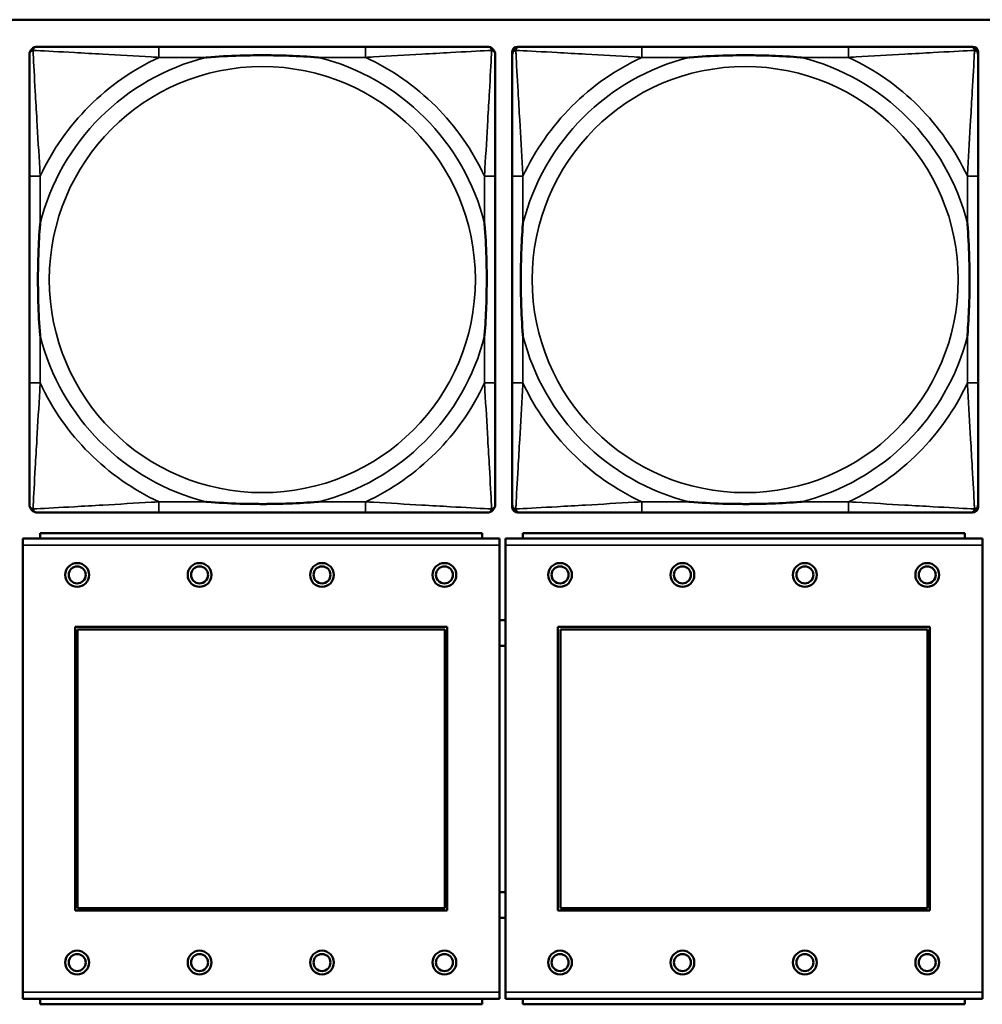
# Model space of a CAD drawing. Header units: inches. Extents: x 23.7 to 69.9, y 6 to 64.2.
# Tile 26 of 158: x 50.9 to 52.3, y 10.9 to 12.3. Entities that reach past the tile are written whole.
import ezdxf

# ---------------------------------------------------------------- set-up
doc = ezdxf.new("R2010")
doc.units = ezdxf.units.IN
doc.header["$MEASUREMENT"] = 0
doc.layers.add('Visible (ANSI)', color=7, linetype='Continuous', lineweight=50)
doc.layers.add('Visible Narrow (ANSI)', color=7, linetype='Continuous', lineweight=35)

msp = doc.modelspace()

# ---------------------------------------------------------------- linework, layer by layer
at = {"layer": 'Visible (ANSI)'}
for p, q in [((47.3347, 12.3368), (58.7487, 12.3368)), ((51.4191, 12.2971), (51.1152, 12.2971)), ((51.6425, 12.2971), (51.6465, 12.2971)), ((52.1291, 12.2971), (51.8252, 12.2971)), ((52.3079, 12.2971), (52.3118, 12.2971)), ((51.6346, 11.6199), (51.6346, 12.2892)), ((52.3197, 12.2892), (52.3197, 12.2853)), ((50.9247, 12.1065), (50.9247, 11.8026)), ((51.6097, 11.8026), (51.6097, 12.1065)), ((51.6347, 12.1065), (51.6347, 11.8026)), ((52.3197, 11.8026), (52.3197, 12.1065)), ((52.3197, 11.6239), (52.3197, 11.6199)), ((51.1152, 11.6121), (51.4191, 11.6121)), ((52.3118, 11.6121), (51.6425, 11.6121)), ((51.8252, 11.6121), (52.1291, 11.6121)), ((51.6159, 11.5739), (50.9149, 11.5739)), ((50.9149, 11.5639), (50.9149, 11.5739)), ((51.5904, 11.5819), (50.9404, 11.5819)), ((50.9404, 11.5739), (50.9404, 11.5819)), ((51.5904, 11.5819), (51.5904, 11.5739)), ((51.6159, 11.5739), (51.6159, 11.5639)), ((52.3259, 11.5739), (51.6249, 11.5739)), ((51.6249, 11.5639), (51.6249, 11.5739)), ((52.3004, 11.5819), (51.6504, 11.5819)), ((51.6504, 11.5739), (51.6504, 11.5819)), ((52.3004, 11.5819), (52.3004, 11.5739)), ((52.3259, 11.5739), (52.3259, 11.5639)), ((50.9149, 11.5639), (50.9149, 10.9069)), ((51.6159, 10.9069), (51.6159, 11.5639)), ((51.6249, 11.5639), (51.6249, 10.9069)), ((52.3259, 10.9069), (52.3259, 11.5639)), ((50.9919, 11.0269), (50.9919, 11.4439)), ((50.9919, 11.4439), (51.5389, 11.4439)), ((50.9955, 11.4403), (51.5353, 11.4403)), ((50.9955, 11.0305), (50.9955, 11.4403)), ((51.5353, 11.4403), (51.5353, 11.0305)), ((51.5389, 11.4439), (51.5389, 11.0269)), ((51.7019, 11.0269), (51.7019, 11.4439)), ((51.7019, 11.4439), (52.2489, 11.4439)), ((51.7055, 11.4403), (52.2453, 11.4403)), ((51.7055, 11.0305), (51.7055, 11.4403)), ((52.2453, 11.4403), (52.2453, 11.0305)), ((52.2489, 11.4439), (52.2489, 11.0269)), ((51.5389, 11.0269), (50.9919, 11.0269)), ((51.5353, 11.0305), (50.9955, 11.0305)), ((52.2489, 11.0269), (51.7019, 11.0269)), ((52.2453, 11.0305), (51.7055, 11.0305)), ((50.9149, 10.8969), (50.9149, 10.9069)), ((51.6159, 10.9069), (51.6159, 10.8969)), ((51.6249, 10.8969), (51.6249, 10.9069)), ((52.3259, 10.9069), (52.3259, 10.8969)), ((50.9149, 10.8969), (51.6159, 10.8969)), ((50.9404, 10.8969), (50.9404, 10.8889)), ((51.5904, 10.8889), (50.9404, 10.8889)), ((51.5904, 10.8889), (51.5904, 10.8969)), ((51.6249, 10.8969), (52.3259, 10.8969)), ((51.6504, 10.8969), (51.6504, 10.8889)), ((52.3004, 10.8889), (51.6504, 10.8889)), ((52.3004, 10.8889), (52.3004, 10.8969))]:
    msp.add_line(p, q, dxfattribs=at)
for centre, radius in [((50.9949, 11.5203), 0.0175), ((50.9949, 11.5203), 0.0125), ((51.1749, 11.5203), 0.0175), ((51.1749, 11.5203), 0.0125), ((51.3549, 11.5203), 0.0175), ((51.3549, 11.5203), 0.0125), ((51.5349, 11.5203), 0.0175), ((51.5349, 11.5203), 0.0125), ((51.7049, 11.5203), 0.0175), ((51.7049, 11.5203), 0.0125), ((51.8849, 11.5203), 0.0175), ((51.8849, 11.5203), 0.0125), ((52.0649, 11.5203), 0.0175), ((52.0649, 11.5203), 0.0125), ((52.2449, 11.5203), 0.0175), ((52.2449, 11.5203), 0.0125), ((50.9949, 10.9503), 0.0175), ((50.9949, 10.9503), 0.0125), ((51.1749, 10.9503), 0.0175), ((51.1749, 10.9503), 0.0125), ((51.3549, 10.9503), 0.0175), ((51.3549, 10.9503), 0.0125), ((51.5349, 10.9503), 0.0175), ((51.5349, 10.9503), 0.0125), ((51.7049, 10.9503), 0.0175), ((51.7049, 10.9503), 0.0125), ((51.8849, 10.9503), 0.0175), ((51.8849, 10.9503), 0.0125), ((52.0649, 10.9503), 0.0175), ((52.0649, 10.9503), 0.0125), ((52.2449, 10.9503), 0.0175), ((52.2449, 10.9503), 0.0125)]:
    msp.add_circle(centre, radius, dxfattribs=at)
for centre, radius, start, end in [((50.9365, 12.2853), 0.0118, 90, 180), ((51.5979, 12.2853), 0.0118, 0, 90), ((51.6425, 12.2892), 0.00787, 90, 180), ((51.6465, 12.2853), 0.0118, 90, 180), ((52.3079, 12.2853), 0.0118, 0, 90), ((52.3118, 12.2892), 0.00787, 0, 90), ((50.9365, 11.6239), 0.0118, 180, 270), ((51.5979, 11.6239), 0.0118, 270, 360), ((51.6425, 11.6199), 0.00787, 180, 270), ((51.6465, 11.6239), 0.0118, 180, 270), ((52.3079, 11.6239), 0.0118, 270, 360), ((52.3118, 11.6199), 0.00787, 270, 0), ((51.6207, 11.4349), 0.019, 77.2601, 104.6645), ((51.6207, 11.4349), 0.019, 255.3355, 282.7399), ((51.6207, 11.0349), 0.019, 77.2601, 104.6645), ((51.6207, 11.0349), 0.019, 255.3355, 282.7399)]:
    msp.add_arc(centre, radius, start, end, dxfattribs=at)
for points, knots in [([(51.1152, 12.2971), (51.1116, 12.2971), (51.108, 12.2971), (51.1044, 12.2971), (51.0712, 12.2971), (51.0375, 12.2971), (51.0067, 12.2971), (50.9797, 12.2971), (50.9542, 12.2971), (50.9407, 12.2971), (50.9391, 12.2971), (50.9377, 12.2971), (50.9365, 12.2971)], [0, 0, 0, 0, 0.0272471, 0.0272471, 0.0272471, 0.2790553, 0.2790553, 0.2790553, 0.4988354, 0.4988354, 0.4988354, 0.5252205, 0.5252205, 0.5252205, 0.5252205]), ([(51.5979, 12.2971), (51.583, 12.2971), (51.5414, 12.2971), (51.5007, 12.2971), (51.4742, 12.2971), (51.4464, 12.2971), (51.4191, 12.2971)], [-0.5252205, -0.5252205, -0.5252205, -0.5252205, -0.20743, -0.20743, -0.20743, 0, 0, 0, 0]), ([(51.8252, 12.2971), (51.8216, 12.2971), (51.818, 12.2971), (51.8144, 12.2971), (51.7812, 12.2971), (51.7475, 12.2971), (51.7167, 12.2971), (51.6897, 12.2971), (51.6642, 12.2971), (51.6507, 12.2971), (51.6491, 12.2971), (51.6477, 12.2971), (51.6465, 12.2971)], [0, 0, 0, 0, 0.0272471, 0.0272471, 0.0272471, 0.2790553, 0.2790553, 0.2790553, 0.4988354, 0.4988354, 0.4988354, 0.5252205, 0.5252205, 0.5252205, 0.5252205]), ([(52.3079, 12.2971), (52.293, 12.2971), (52.2514, 12.2971), (52.2107, 12.2971), (52.1842, 12.2971), (52.1564, 12.2971), (52.1291, 12.2971)], [-0.5252205, -0.5252205, -0.5252205, -0.5252205, -0.20743, -0.20743, -0.20743, 0, 0, 0, 0]), ([(50.9247, 12.2853), (50.9247, 12.2704), (50.9247, 12.2288), (50.9247, 12.1882), (50.9247, 12.1616), (50.9247, 12.1338), (50.9247, 12.1065)], [-0.5252205, -0.5252205, -0.5252205, -0.5252205, -0.20743, -0.20743, -0.20743, 0, 0, 0, 0]), ([(51.1844, 12.2813), (51.1849, 12.2814), (51.1853, 12.2814), (51.2018, 12.2827), (51.2179, 12.2835), (51.2408, 12.2842), (51.2475, 12.2844), (51.2567, 12.2845), (51.2592, 12.2845), (51.2632, 12.2845), (51.2648, 12.2845), (51.268, 12.2845), (51.2695, 12.2845), (51.2731, 12.2845), (51.2751, 12.2845), (51.2813, 12.2844), (51.2854, 12.2844), (51.2952, 12.2842), (51.3008, 12.284), (51.3205, 12.2833), (51.3346, 12.2825), (51.349, 12.2814), (51.3495, 12.2814), (51.3499, 12.2813)], [-0.416114, -0.416114, -0.416114, -0.416114, -0.4127691, -0.4127691, -0.2896446, -0.2896446, -0.2388934, -0.2388934, -0.2201881, -0.2201881, -0.2080204, -0.2080204, -0.196499, -0.196499, -0.1809939, -0.1809939, -0.149741, -0.149741, -0.1073162, -0.1073162, 0, 0, 0.0033356, 0.0033356, 0.0033356, 0.0033356]), ([(51.6097, 12.1065), (51.6097, 12.1101), (51.6097, 12.1137), (51.6097, 12.1173), (51.6097, 12.1505), (51.6097, 12.1842), (51.6097, 12.2151), (51.6097, 12.242), (51.6097, 12.2676), (51.6097, 12.281), (51.6097, 12.2826), (51.6097, 12.284), (51.6097, 12.2853)], [0, 0, 0, 0, 0.0272471, 0.0272471, 0.0272471, 0.2790553, 0.2790553, 0.2790553, 0.4988354, 0.4988354, 0.4988354, 0.5252205, 0.5252205, 0.5252205, 0.5252205]), ([(51.6347, 12.2853), (51.6347, 12.2704), (51.6347, 12.2288), (51.6347, 12.1882), (51.6347, 12.1616), (51.6347, 12.1338), (51.6347, 12.1065)], [-0.5252205, -0.5252205, -0.5252205, -0.5252205, -0.20743, -0.20743, -0.20743, 0, 0, 0, 0]), ([(51.8944, 12.2813), (51.8949, 12.2814), (51.8953, 12.2814), (51.9118, 12.2827), (51.9279, 12.2835), (51.9508, 12.2842), (51.9575, 12.2844), (51.9667, 12.2845), (51.9692, 12.2845), (51.9732, 12.2845), (51.9748, 12.2845), (51.978, 12.2845), (51.9795, 12.2845), (51.9831, 12.2845), (51.9851, 12.2845), (51.9913, 12.2844), (51.9954, 12.2844), (52.0052, 12.2842), (52.0108, 12.284), (52.0305, 12.2833), (52.0446, 12.2825), (52.059, 12.2814), (52.0595, 12.2814), (52.0599, 12.2813)], [-0.416114, -0.416114, -0.416114, -0.416114, -0.4127691, -0.4127691, -0.2896446, -0.2896446, -0.2388934, -0.2388934, -0.2201881, -0.2201881, -0.2080204, -0.2080204, -0.196499, -0.196499, -0.1809939, -0.1809939, -0.149741, -0.149741, -0.1073162, -0.1073162, 0, 0, 0.0033356, 0.0033356, 0.0033356, 0.0033356]), ([(52.3197, 12.1065), (52.3197, 12.1101), (52.3197, 12.1137), (52.3197, 12.1173), (52.3197, 12.1505), (52.3197, 12.1842), (52.3197, 12.2151), (52.3197, 12.242), (52.3197, 12.2676), (52.3197, 12.281), (52.3197, 12.2826), (52.3197, 12.284), (52.3197, 12.2853)], [0, 0, 0, 0, 0.0272471, 0.0272471, 0.0272471, 0.2790553, 0.2790553, 0.2790553, 0.4988354, 0.4988354, 0.4988354, 0.5252205, 0.5252205, 0.5252205, 0.5252205]), ([(50.9404, 11.8718), (50.9404, 11.8723), (50.9403, 11.8727), (50.9391, 11.8892), (50.9382, 11.9053), (50.9375, 11.9282), (50.9374, 11.9349), (50.9373, 11.9441), (50.9372, 11.9466), (50.9372, 11.9507), (50.9372, 11.9523), (50.9372, 11.9554), (50.9372, 11.9569), (50.9372, 11.9605), (50.9372, 11.9625), (50.9373, 11.9687), (50.9374, 11.9728), (50.9376, 11.9826), (50.9377, 11.9882), (50.9385, 12.0079), (50.9392, 12.022), (50.9403, 12.0365), (50.9404, 12.0369), (50.9404, 12.0373)], [-0.416114, -0.416114, -0.416114, -0.416114, -0.4127691, -0.4127691, -0.2896446, -0.2896446, -0.2388934, -0.2388934, -0.2201881, -0.2201881, -0.2080204, -0.2080204, -0.196499, -0.196499, -0.1809939, -0.1809939, -0.149741, -0.149741, -0.1073162, -0.1073162, 0, 0, 0.0033356, 0.0033356, 0.0033356, 0.0033356]), ([(51.5939, 12.0373), (51.594, 12.0369), (51.594, 12.0365), (51.5952, 12.0199), (51.5961, 12.0039), (51.5968, 11.9809), (51.597, 11.9742), (51.5971, 11.9651), (51.5971, 11.9626), (51.5971, 11.9585), (51.5971, 11.9569), (51.5971, 11.9538), (51.5971, 11.9522), (51.5971, 11.9487), (51.5971, 11.9466), (51.597, 11.9405), (51.597, 11.9363), (51.5968, 11.9266), (51.5966, 11.921), (51.5959, 11.9012), (51.5951, 11.8872), (51.594, 11.8727), (51.594, 11.8723), (51.5939, 11.8718)], [-0.416114, -0.416114, -0.416114, -0.416114, -0.4127691, -0.4127691, -0.2896446, -0.2896446, -0.2388934, -0.2388934, -0.2201881, -0.2201881, -0.2080204, -0.2080204, -0.196499, -0.196499, -0.1809939, -0.1809939, -0.149741, -0.149741, -0.1073162, -0.1073162, 0, 0, 0.0033356, 0.0033356, 0.0033356, 0.0033356]), ([(51.6504, 11.8718), (51.6504, 11.8723), (51.6503, 11.8727), (51.6491, 11.8892), (51.6482, 11.9053), (51.6475, 11.9282), (51.6474, 11.9349), (51.6473, 11.9441), (51.6472, 11.9466), (51.6472, 11.9507), (51.6472, 11.9523), (51.6472, 11.9554), (51.6472, 11.9569), (51.6472, 11.9605), (51.6472, 11.9625), (51.6473, 11.9687), (51.6474, 11.9728), (51.6476, 11.9826), (51.6477, 11.9882), (51.6485, 12.0079), (51.6492, 12.022), (51.6503, 12.0365), (51.6504, 12.0369), (51.6504, 12.0373)], [-0.416114, -0.416114, -0.416114, -0.416114, -0.4127691, -0.4127691, -0.2896446, -0.2896446, -0.2388934, -0.2388934, -0.2201881, -0.2201881, -0.2080204, -0.2080204, -0.196499, -0.196499, -0.1809939, -0.1809939, -0.149741, -0.149741, -0.1073162, -0.1073162, 0, 0, 0.0033356, 0.0033356, 0.0033356, 0.0033356]), ([(52.3039, 12.0373), (52.304, 12.0369), (52.304, 12.0365), (52.3052, 12.0199), (52.3061, 12.0039), (52.3068, 11.9809), (52.307, 11.9742), (52.3071, 11.9651), (52.3071, 11.9626), (52.3071, 11.9585), (52.3071, 11.9569), (52.3071, 11.9538), (52.3071, 11.9522), (52.3071, 11.9487), (52.3071, 11.9466), (52.307, 11.9405), (52.307, 11.9363), (52.3068, 11.9266), (52.3066, 11.921), (52.3059, 11.9012), (52.3051, 11.8872), (52.304, 11.8727), (52.304, 11.8723), (52.3039, 11.8718)], [-0.416114, -0.416114, -0.416114, -0.416114, -0.4127691, -0.4127691, -0.2896446, -0.2896446, -0.2388934, -0.2388934, -0.2201881, -0.2201881, -0.2080204, -0.2080204, -0.196499, -0.196499, -0.1809939, -0.1809939, -0.149741, -0.149741, -0.1073162, -0.1073162, 0, 0, 0.0033356, 0.0033356, 0.0033356, 0.0033356]), ([(50.9247, 11.8026), (50.9247, 11.7754), (50.9247, 11.7475), (50.9247, 11.721), (50.9247, 11.6804), (50.9247, 11.6388), (50.9247, 11.6239)], [3.9382945, 3.9382945, 3.9382945, 3.9382945, 4.1457245, 4.1457245, 4.1457245, 4.463515, 4.463515, 4.463515, 4.463515]), ([(51.6097, 11.6239), (51.6097, 11.6388), (51.6097, 11.6804), (51.6097, 11.721), (51.6097, 11.7475), (51.6097, 11.7754), (51.6097, 11.8026)], [-0.5252205, -0.5252205, -0.5252205, -0.5252205, -0.20743, -0.20743, -0.20743, 0, 0, 0, 0]), ([(51.6347, 11.8026), (51.6347, 11.7754), (51.6347, 11.7475), (51.6347, 11.721), (51.6347, 11.6804), (51.6347, 11.6388), (51.6347, 11.6239)], [3.9382945, 3.9382945, 3.9382945, 3.9382945, 4.1457245, 4.1457245, 4.1457245, 4.463515, 4.463515, 4.463515, 4.463515]), ([(52.3197, 11.6239), (52.3197, 11.6388), (52.3197, 11.6804), (52.3197, 11.721), (52.3197, 11.7475), (52.3197, 11.7754), (52.3197, 11.8026)], [-0.5252205, -0.5252205, -0.5252205, -0.5252205, -0.20743, -0.20743, -0.20743, 0, 0, 0, 0]), ([(51.3499, 11.6278), (51.3495, 11.6278), (51.349, 11.6277), (51.3346, 11.6267), (51.3205, 11.6259), (51.3008, 11.6251), (51.2952, 11.625), (51.2854, 11.6248), (51.2813, 11.6247), (51.2751, 11.6247), (51.2731, 11.6246), (51.2695, 11.6246), (51.268, 11.6246), (51.2648, 11.6246), (51.2632, 11.6246), (51.2592, 11.6247), (51.2567, 11.6247), (51.2475, 11.6248), (51.2408, 11.6249), (51.2179, 11.6256), (51.2018, 11.6265), (51.1853, 11.6277), (51.1849, 11.6278), (51.1844, 11.6278)], [-0.4149464, -0.4149464, -0.4149464, -0.4149464, -0.41162, -0.41162, -0.3046026, -0.3046026, -0.2622958, -0.2622958, -0.23113, -0.23113, -0.215668, -0.215668, -0.2041787, -0.2041787, -0.1920448, -0.1920448, -0.1733916, -0.1733916, -0.1227817, -0.1227817, 0, 0, 0.0033356, 0.0033356, 0.0033356, 0.0033356]), ([(52.0599, 11.6278), (52.0595, 11.6278), (52.059, 11.6277), (52.0446, 11.6267), (52.0305, 11.6259), (52.0108, 11.6251), (52.0052, 11.625), (51.9954, 11.6248), (51.9913, 11.6247), (51.9851, 11.6247), (51.9831, 11.6246), (51.9795, 11.6246), (51.978, 11.6246), (51.9748, 11.6246), (51.9732, 11.6246), (51.9692, 11.6247), (51.9667, 11.6247), (51.9575, 11.6248), (51.9508, 11.6249), (51.9279, 11.6256), (51.9118, 11.6265), (51.8953, 11.6277), (51.8949, 11.6278), (51.8944, 11.6278)], [-0.4149464, -0.4149464, -0.4149464, -0.4149464, -0.41162, -0.41162, -0.3046026, -0.3046026, -0.2622958, -0.2622958, -0.23113, -0.23113, -0.215668, -0.215668, -0.2041787, -0.2041787, -0.1920448, -0.1920448, -0.1733916, -0.1733916, -0.1227817, -0.1227817, 0, 0, 0.0033356, 0.0033356, 0.0033356, 0.0033356]), ([(50.9365, 11.6121), (50.9514, 11.6121), (50.993, 11.6121), (51.0336, 11.6121), (51.0601, 11.6121), (51.088, 11.6121), (51.1152, 11.6121)], [-0.5252205, -0.5252205, -0.5252205, -0.5252205, -0.20743, -0.20743, -0.20743, 0, 0, 0, 0]), ([(51.4191, 11.6121), (51.4464, 11.6121), (51.4742, 11.6121), (51.5007, 11.6121), (51.5414, 11.6121), (51.583, 11.6121), (51.5979, 11.6121)], [3.9382945, 3.9382945, 3.9382945, 3.9382945, 4.1457245, 4.1457245, 4.1457245, 4.463515, 4.463515, 4.463515, 4.463515]), ([(51.6465, 11.6121), (51.6614, 11.6121), (51.703, 11.6121), (51.7436, 11.6121), (51.7701, 11.6121), (51.798, 11.6121), (51.8252, 11.6121)], [-0.5252205, -0.5252205, -0.5252205, -0.5252205, -0.20743, -0.20743, -0.20743, 0, 0, 0, 0]), ([(52.1291, 11.6121), (52.1564, 11.6121), (52.1842, 11.6121), (52.2107, 11.6121), (52.2514, 11.6121), (52.293, 11.6121), (52.3079, 11.6121)], [3.9382945, 3.9382945, 3.9382945, 3.9382945, 4.1457245, 4.1457245, 4.1457245, 4.463515, 4.463515, 4.463515, 4.463515])]:
    msp.add_open_spline(points, degree=3, knots=knots, dxfattribs=at)
at = {"layer": 'Visible Narrow (ANSI)'}
for p, q in [((51.1152, 12.2971), (51.1152, 12.2813)), ((51.4191, 12.2971), (51.4191, 12.2813)), ((51.8252, 12.2971), (51.8252, 12.2813)), ((52.1291, 12.2971), (52.1291, 12.2813)), ((51.1152, 12.2813), (51.1844, 12.2813)), ((51.3499, 12.2813), (51.4191, 12.2813)), ((51.8252, 12.2813), (51.8944, 12.2813)), ((52.0599, 12.2813), (52.1291, 12.2813)), ((50.9404, 12.1065), (50.9247, 12.1065)), ((50.9404, 12.0373), (50.9404, 12.1065)), ((51.6097, 12.1065), (51.5939, 12.1065)), ((51.5939, 12.1065), (51.5939, 12.0373)), ((51.6504, 12.1065), (51.6347, 12.1065)), ((51.6504, 12.0373), (51.6504, 12.1065)), ((52.3197, 12.1065), (52.3039, 12.1065)), ((52.3039, 12.1065), (52.3039, 12.0373)), ((50.9404, 11.8026), (50.9404, 11.8718)), ((51.5939, 11.8718), (51.5939, 11.8026)), ((51.6504, 11.8026), (51.6504, 11.8718)), ((52.3039, 11.8718), (52.3039, 11.8026)), ((50.9404, 11.8026), (50.9247, 11.8026)), ((51.6097, 11.8026), (51.5939, 11.8026)), ((51.6504, 11.8026), (51.6347, 11.8026)), ((52.3197, 11.8026), (52.3039, 11.8026)), ((51.1152, 11.6278), (51.1152, 11.6121)), ((51.1844, 11.6278), (51.1152, 11.6278)), ((51.4191, 11.6278), (51.3499, 11.6278)), ((51.4191, 11.6278), (51.4191, 11.6121)), ((51.8252, 11.6278), (51.8252, 11.6121)), ((51.8944, 11.6278), (51.8252, 11.6278)), ((52.1291, 11.6278), (52.0599, 11.6278)), ((52.1291, 11.6278), (52.1291, 11.6121)), ((50.9149, 11.5639), (51.6159, 11.5639)), ((51.6249, 11.5639), (52.3259, 11.5639)), ((51.6159, 10.9069), (50.9149, 10.9069)), ((52.3259, 10.9069), (51.6249, 10.9069))]:
    msp.add_line(p, q, dxfattribs=at)
for centre in [(51.2672, 11.9546), (51.9772, 11.9546)]:
    msp.add_circle(centre, 0.3133, dxfattribs=at)
for centre, radius, start, end in [((51.2672, 11.9546), 0.3371, 104.2103, 165.7897), ((51.2672, 11.9546), 0.3604, 114.9407, 155.0593), ((51.2672, 11.9546), 0.3371, 14.2103, 75.7897), ((51.2672, 11.9546), 0.3604, 24.9407, 65.0593), ((51.9772, 11.9546), 0.3371, 104.2103, 165.7897), ((51.9772, 11.9546), 0.3604, 114.9407, 155.0593), ((51.9772, 11.9546), 0.3371, 14.2103, 75.7897), ((51.9772, 11.9546), 0.3604, 24.9407, 65.0593), ((51.2672, 11.9546), 0.3371, 194.2103, 255.7897), ((51.2672, 11.9546), 0.3371, 284.2103, 345.7897), ((51.9772, 11.9546), 0.3371, 194.2103, 255.7897), ((51.9772, 11.9546), 0.3371, 284.2103, 345.7897), ((51.2672, 11.9546), 0.3604, 204.9407, 245.0593), ((51.2672, 11.9546), 0.3604, 294.9407, 335.0593), ((51.9772, 11.9546), 0.3604, 204.9407, 245.0593), ((51.9772, 11.9546), 0.3604, 294.9407, 335.0593)]:
    msp.add_arc(centre, radius, start, end, dxfattribs=at)
for points, knots in [([(50.9299, 12.2918), (50.9301, 12.2924), (50.9303, 12.2929), (50.9309, 12.294), (50.9312, 12.2945), (50.9318, 12.2952), (50.9321, 12.2954), (50.9325, 12.2958), (50.9326, 12.2959), (50.933, 12.2961), (50.9332, 12.2963), (50.9339, 12.2966), (50.9343, 12.2968), (50.9353, 12.297), (50.9359, 12.2971), (50.9365, 12.2971)], [-0.00012419, -0.00012419, -0.00012419, -0.00012419, 0.00449537, 0.00449537, 0.00977487, 0.00977487, 0.01307456, 0.01307456, 0.0147244, 0.0147244, 0.01736415, 0.01736415, 0.02158775, 0.02158775, 0.02627331, 0.02627331, 0.02627331, 0.02627331]), ([(51.5979, 12.2971), (51.5985, 12.2971), (51.599, 12.297), (51.6, 12.2968), (51.6005, 12.2966), (51.6011, 12.2963), (51.6014, 12.2961), (51.6017, 12.2959), (51.6019, 12.2958), (51.6023, 12.2954), (51.6025, 12.2952), (51.6031, 12.2945), (51.6035, 12.294), (51.604, 12.2929), (51.6042, 12.2924), (51.6044, 12.2918)], [-0.02627331, -0.02627331, -0.02627331, -0.02627331, -0.02158775, -0.02158775, -0.01736415, -0.01736415, -0.0147244, -0.0147244, -0.01307456, -0.01307456, -0.00977487, -0.00977487, -0.00449537, -0.00449537, 0.00012419, 0.00012419, 0.00012419, 0.00012419]), ([(51.6399, 12.2918), (51.6401, 12.2924), (51.6403, 12.2929), (51.6409, 12.294), (51.6412, 12.2945), (51.6418, 12.2952), (51.6421, 12.2954), (51.6425, 12.2958), (51.6426, 12.2959), (51.643, 12.2961), (51.6432, 12.2963), (51.6439, 12.2966), (51.6443, 12.2968), (51.6453, 12.297), (51.6459, 12.2971), (51.6465, 12.2971)], [-0.00012419, -0.00012419, -0.00012419, -0.00012419, 0.00449537, 0.00449537, 0.00977487, 0.00977487, 0.01307456, 0.01307456, 0.0147244, 0.0147244, 0.01736415, 0.01736415, 0.02158775, 0.02158775, 0.02627331, 0.02627331, 0.02627331, 0.02627331]), ([(52.3079, 12.2971), (52.3085, 12.2971), (52.309, 12.297), (52.31, 12.2968), (52.3105, 12.2966), (52.3111, 12.2963), (52.3114, 12.2961), (52.3117, 12.2959), (52.3119, 12.2958), (52.3123, 12.2954), (52.3125, 12.2952), (52.3131, 12.2945), (52.3135, 12.294), (52.314, 12.2929), (52.3142, 12.2924), (52.3144, 12.2918)], [-0.02627331, -0.02627331, -0.02627331, -0.02627331, -0.02158775, -0.02158775, -0.01736415, -0.01736415, -0.0147244, -0.0147244, -0.01307456, -0.01307456, -0.00977487, -0.00977487, -0.00449537, -0.00449537, 0.00012419, 0.00012419, 0.00012419, 0.00012419]), ([(50.9247, 12.2853), (50.9247, 12.2859), (50.9247, 12.2865), (50.925, 12.2874), (50.9251, 12.2879), (50.9255, 12.2885), (50.9256, 12.2888), (50.9259, 12.2891), (50.926, 12.2893), (50.9263, 12.2897), (50.9266, 12.2899), (50.9273, 12.2906), (50.9278, 12.2909), (50.9288, 12.2914), (50.9294, 12.2916), (50.9299, 12.2918)], [-0.02627331, -0.02627331, -0.02627331, -0.02627331, -0.02158775, -0.02158775, -0.01736415, -0.01736415, -0.0147244, -0.0147244, -0.01307456, -0.01307456, -0.00977487, -0.00977487, -0.00449537, -0.00449537, 0.00012419, 0.00012419, 0.00012419, 0.00012419]), ([(50.9404, 12.1065), (50.9402, 12.1103), (50.94, 12.1141), (50.9385, 12.1414), (50.937, 12.1656), (50.9348, 12.2034), (50.934, 12.2175), (50.932, 12.2527), (50.9309, 12.2728), (50.9301, 12.2883), (50.93, 12.2901), (50.9299, 12.2918)], [0, 0, 0, 0, 0.0278591, 0.0278591, 0.201273, 0.201273, 0.3066357, 0.3066357, 0.475216, 0.475216, 0.5007189, 0.5007189, 0.5007189, 0.5007189]), ([(50.9299, 12.2918), (50.9316, 12.2917), (50.9335, 12.2916), (50.9489, 12.2908), (50.969, 12.2897), (51.0043, 12.2877), (51.0183, 12.2869), (51.0561, 12.2847), (51.0803, 12.2833), (51.1077, 12.2818), (51.1115, 12.2816), (51.1152, 12.2813)], [-0.5007189, -0.5007189, -0.5007189, -0.5007189, -0.475216, -0.475216, -0.3066357, -0.3066357, -0.201273, -0.201273, -0.0278591, -0.0278591, 0, 0, 0, 0]), ([(51.4191, 12.2813), (51.4229, 12.2816), (51.4267, 12.2818), (51.454, 12.2833), (51.4782, 12.2847), (51.516, 12.2869), (51.5301, 12.2877), (51.5653, 12.2897), (51.5854, 12.2908), (51.6009, 12.2916), (51.6027, 12.2917), (51.6044, 12.2918)], [0, 0, 0, 0, 0.0278591, 0.0278591, 0.201273, 0.201273, 0.3066357, 0.3066357, 0.475216, 0.475216, 0.5007189, 0.5007189, 0.5007189, 0.5007189]), ([(51.6044, 12.2918), (51.6043, 12.2901), (51.6042, 12.2883), (51.6034, 12.2728), (51.6023, 12.2527), (51.6003, 12.2175), (51.5995, 12.2034), (51.5973, 12.1656), (51.5959, 12.1414), (51.5943, 12.1141), (51.5941, 12.1103), (51.5939, 12.1065)], [-0.5007189, -0.5007189, -0.5007189, -0.5007189, -0.475216, -0.475216, -0.3066357, -0.3066357, -0.201273, -0.201273, -0.0278591, -0.0278591, 0, 0, 0, 0]), ([(51.6044, 12.2918), (51.605, 12.2916), (51.6055, 12.2914), (51.6066, 12.2909), (51.6071, 12.2906), (51.6078, 12.2899), (51.608, 12.2897), (51.6084, 12.2893), (51.6085, 12.2891), (51.6087, 12.2888), (51.6089, 12.2885), (51.6092, 12.2879), (51.6094, 12.2874), (51.6096, 12.2865), (51.6097, 12.2859), (51.6097, 12.2853)], [-0.00012419, -0.00012419, -0.00012419, -0.00012419, 0.00449537, 0.00449537, 0.00977487, 0.00977487, 0.01307456, 0.01307456, 0.0147244, 0.0147244, 0.01736415, 0.01736415, 0.02158775, 0.02158775, 0.02627331, 0.02627331, 0.02627331, 0.02627331]), ([(51.6347, 12.2853), (51.6347, 12.2859), (51.6347, 12.2865), (51.635, 12.2874), (51.6351, 12.2879), (51.6355, 12.2885), (51.6356, 12.2888), (51.6359, 12.2891), (51.636, 12.2893), (51.6363, 12.2897), (51.6366, 12.2899), (51.6373, 12.2906), (51.6378, 12.2909), (51.6388, 12.2914), (51.6394, 12.2916), (51.6399, 12.2918)], [-0.02627331, -0.02627331, -0.02627331, -0.02627331, -0.02158775, -0.02158775, -0.01736415, -0.01736415, -0.0147244, -0.0147244, -0.01307456, -0.01307456, -0.00977487, -0.00977487, -0.00449537, -0.00449537, 0.00012419, 0.00012419, 0.00012419, 0.00012419]), ([(51.6504, 12.1065), (51.6502, 12.1103), (51.65, 12.1141), (51.6485, 12.1414), (51.647, 12.1656), (51.6448, 12.2034), (51.644, 12.2175), (51.642, 12.2527), (51.6409, 12.2728), (51.6401, 12.2883), (51.64, 12.2901), (51.6399, 12.2918)], [0, 0, 0, 0, 0.0278591, 0.0278591, 0.201273, 0.201273, 0.3066357, 0.3066357, 0.475216, 0.475216, 0.5007189, 0.5007189, 0.5007189, 0.5007189]), ([(51.6399, 12.2918), (51.6416, 12.2917), (51.6435, 12.2916), (51.6589, 12.2908), (51.679, 12.2897), (51.7143, 12.2877), (51.7283, 12.2869), (51.7661, 12.2847), (51.7903, 12.2833), (51.8177, 12.2818), (51.8215, 12.2816), (51.8252, 12.2813)], [-0.5007189, -0.5007189, -0.5007189, -0.5007189, -0.475216, -0.475216, -0.3066357, -0.3066357, -0.201273, -0.201273, -0.0278591, -0.0278591, 0, 0, 0, 0]), ([(52.1291, 12.2813), (52.1329, 12.2816), (52.1367, 12.2818), (52.164, 12.2833), (52.1882, 12.2847), (52.226, 12.2869), (52.2401, 12.2877), (52.2753, 12.2897), (52.2954, 12.2908), (52.3109, 12.2916), (52.3127, 12.2917), (52.3144, 12.2918)], [0, 0, 0, 0, 0.0278591, 0.0278591, 0.201273, 0.201273, 0.3066357, 0.3066357, 0.475216, 0.475216, 0.5007189, 0.5007189, 0.5007189, 0.5007189]), ([(52.3144, 12.2918), (52.3143, 12.2901), (52.3142, 12.2883), (52.3134, 12.2728), (52.3123, 12.2527), (52.3103, 12.2175), (52.3095, 12.2034), (52.3073, 12.1656), (52.3059, 12.1414), (52.3043, 12.1141), (52.3041, 12.1103), (52.3039, 12.1065)], [-0.5007189, -0.5007189, -0.5007189, -0.5007189, -0.475216, -0.475216, -0.3066357, -0.3066357, -0.201273, -0.201273, -0.0278591, -0.0278591, 0, 0, 0, 0]), ([(52.3144, 12.2918), (52.315, 12.2916), (52.3155, 12.2914), (52.3166, 12.2909), (52.3171, 12.2906), (52.3178, 12.2899), (52.318, 12.2897), (52.3184, 12.2893), (52.3185, 12.2891), (52.3187, 12.2888), (52.3189, 12.2885), (52.3192, 12.2879), (52.3194, 12.2874), (52.3196, 12.2865), (52.3197, 12.2859), (52.3197, 12.2853)], [-0.00012419, -0.00012419, -0.00012419, -0.00012419, 0.00449537, 0.00449537, 0.00977487, 0.00977487, 0.01307456, 0.01307456, 0.0147244, 0.0147244, 0.01736415, 0.01736415, 0.02158775, 0.02158775, 0.02627331, 0.02627331, 0.02627331, 0.02627331]), ([(50.9299, 11.6173), (50.93, 11.619), (50.9301, 11.6209), (50.9309, 11.6363), (50.932, 11.6564), (50.934, 11.6917), (50.9348, 11.7057), (50.937, 11.7436), (50.9385, 11.7677), (50.94, 11.7951), (50.9402, 11.7989), (50.9404, 11.8026)], [-4.4390134, -4.4390134, -4.4390134, -4.4390134, -4.4135105, -4.4135105, -4.2449302, -4.2449302, -4.1395675, -4.1395675, -3.9661536, -3.9661536, -3.9382945, -3.9382945, -3.9382945, -3.9382945]), ([(51.5939, 11.8026), (51.5941, 11.7989), (51.5943, 11.7951), (51.5959, 11.7677), (51.5973, 11.7436), (51.5995, 11.7057), (51.6003, 11.6917), (51.6023, 11.6564), (51.6034, 11.6363), (51.6042, 11.6209), (51.6043, 11.619), (51.6044, 11.6173)], [0, 0, 0, 0, 0.0278591, 0.0278591, 0.201273, 0.201273, 0.3066357, 0.3066357, 0.475216, 0.475216, 0.5007189, 0.5007189, 0.5007189, 0.5007189]), ([(51.6399, 11.6173), (51.64, 11.619), (51.6401, 11.6209), (51.6409, 11.6363), (51.642, 11.6564), (51.644, 11.6917), (51.6448, 11.7057), (51.647, 11.7436), (51.6485, 11.7677), (51.65, 11.7951), (51.6502, 11.7989), (51.6504, 11.8026)], [-4.4390134, -4.4390134, -4.4390134, -4.4390134, -4.4135105, -4.4135105, -4.2449302, -4.2449302, -4.1395675, -4.1395675, -3.9661536, -3.9661536, -3.9382945, -3.9382945, -3.9382945, -3.9382945]), ([(52.3039, 11.8026), (52.3041, 11.7989), (52.3043, 11.7951), (52.3059, 11.7677), (52.3073, 11.7436), (52.3095, 11.7057), (52.3103, 11.6917), (52.3123, 11.6564), (52.3134, 11.6363), (52.3142, 11.6209), (52.3143, 11.619), (52.3144, 11.6173)], [0, 0, 0, 0, 0.0278591, 0.0278591, 0.201273, 0.201273, 0.3066357, 0.3066357, 0.475216, 0.475216, 0.5007189, 0.5007189, 0.5007189, 0.5007189]), ([(51.1152, 11.6278), (51.1115, 11.6276), (51.1077, 11.6274), (51.0803, 11.6259), (51.0561, 11.6244), (51.0183, 11.6222), (51.0043, 11.6214), (50.969, 11.6194), (50.9489, 11.6183), (50.9335, 11.6175), (50.9316, 11.6174), (50.9299, 11.6173)], [0, 0, 0, 0, 0.0278591, 0.0278591, 0.201273, 0.201273, 0.3066357, 0.3066357, 0.475216, 0.475216, 0.5007189, 0.5007189, 0.5007189, 0.5007189]), ([(51.6044, 11.6173), (51.6027, 11.6174), (51.6009, 11.6175), (51.5854, 11.6183), (51.5653, 11.6194), (51.5301, 11.6214), (51.516, 11.6222), (51.4782, 11.6244), (51.454, 11.6259), (51.4267, 11.6274), (51.4229, 11.6276), (51.4191, 11.6278)], [-4.4390134, -4.4390134, -4.4390134, -4.4390134, -4.4135105, -4.4135105, -4.2449302, -4.2449302, -4.1395675, -4.1395675, -3.9661536, -3.9661536, -3.9382945, -3.9382945, -3.9382945, -3.9382945]), ([(51.8252, 11.6278), (51.8215, 11.6276), (51.8177, 11.6274), (51.7903, 11.6259), (51.7661, 11.6244), (51.7283, 11.6222), (51.7143, 11.6214), (51.679, 11.6194), (51.6589, 11.6183), (51.6435, 11.6175), (51.6416, 11.6174), (51.6399, 11.6173)], [0, 0, 0, 0, 0.0278591, 0.0278591, 0.201273, 0.201273, 0.3066357, 0.3066357, 0.475216, 0.475216, 0.5007189, 0.5007189, 0.5007189, 0.5007189]), ([(52.3144, 11.6173), (52.3127, 11.6174), (52.3109, 11.6175), (52.2954, 11.6183), (52.2753, 11.6194), (52.2401, 11.6214), (52.226, 11.6222), (52.1882, 11.6244), (52.164, 11.6259), (52.1367, 11.6274), (52.1329, 11.6276), (52.1291, 11.6278)], [-4.4390134, -4.4390134, -4.4390134, -4.4390134, -4.4135105, -4.4135105, -4.2449302, -4.2449302, -4.1395675, -4.1395675, -3.9661536, -3.9661536, -3.9382945, -3.9382945, -3.9382945, -3.9382945]), ([(50.9299, 11.6173), (50.9294, 11.6175), (50.9288, 11.6177), (50.9278, 11.6183), (50.9273, 11.6186), (50.9266, 11.6192), (50.9263, 11.6195), (50.926, 11.6199), (50.9259, 11.62), (50.9256, 11.6204), (50.9255, 11.6206), (50.9251, 11.6213), (50.925, 11.6217), (50.9247, 11.6227), (50.9247, 11.6233), (50.9247, 11.6239)], [-0.00012419, -0.00012419, -0.00012419, -0.00012419, 0.00449537, 0.00449537, 0.00977487, 0.00977487, 0.01307456, 0.01307456, 0.0147244, 0.0147244, 0.01736415, 0.01736415, 0.02158775, 0.02158775, 0.02627331, 0.02627331, 0.02627331, 0.02627331]), ([(50.9365, 11.6121), (50.9359, 11.6121), (50.9353, 11.6121), (50.9343, 11.6124), (50.9339, 11.6125), (50.9332, 11.6129), (50.933, 11.613), (50.9326, 11.6133), (50.9325, 11.6134), (50.9321, 11.6137), (50.9318, 11.614), (50.9312, 11.6147), (50.9309, 11.6152), (50.9303, 11.6162), (50.9301, 11.6168), (50.9299, 11.6173)], [-0.02627331, -0.02627331, -0.02627331, -0.02627331, -0.02158775, -0.02158775, -0.01736415, -0.01736415, -0.0147244, -0.0147244, -0.01307456, -0.01307456, -0.00977487, -0.00977487, -0.00449537, -0.00449537, 0.00012419, 0.00012419, 0.00012419, 0.00012419]), ([(51.6044, 11.6173), (51.6042, 11.6168), (51.604, 11.6162), (51.6035, 11.6152), (51.6031, 11.6147), (51.6025, 11.614), (51.6023, 11.6137), (51.6019, 11.6134), (51.6017, 11.6133), (51.6014, 11.613), (51.6011, 11.6129), (51.6005, 11.6125), (51.6, 11.6124), (51.599, 11.6121), (51.5985, 11.6121), (51.5979, 11.6121)], [-0.00012419, -0.00012419, -0.00012419, -0.00012419, 0.00449537, 0.00449537, 0.00977487, 0.00977487, 0.01307456, 0.01307456, 0.0147244, 0.0147244, 0.01736415, 0.01736415, 0.02158775, 0.02158775, 0.02627331, 0.02627331, 0.02627331, 0.02627331]), ([(51.6097, 11.6239), (51.6097, 11.6233), (51.6096, 11.6227), (51.6094, 11.6217), (51.6092, 11.6213), (51.6089, 11.6206), (51.6087, 11.6204), (51.6085, 11.62), (51.6084, 11.6199), (51.608, 11.6195), (51.6078, 11.6192), (51.6071, 11.6186), (51.6066, 11.6183), (51.6055, 11.6177), (51.605, 11.6175), (51.6044, 11.6173)], [-0.02627331, -0.02627331, -0.02627331, -0.02627331, -0.02158775, -0.02158775, -0.01736415, -0.01736415, -0.0147244, -0.0147244, -0.01307456, -0.01307456, -0.00977487, -0.00977487, -0.00449537, -0.00449537, 0.00012419, 0.00012419, 0.00012419, 0.00012419]), ([(51.6399, 11.6173), (51.6394, 11.6175), (51.6388, 11.6177), (51.6378, 11.6183), (51.6373, 11.6186), (51.6366, 11.6192), (51.6363, 11.6195), (51.636, 11.6199), (51.6359, 11.62), (51.6356, 11.6204), (51.6355, 11.6206), (51.6351, 11.6213), (51.635, 11.6217), (51.6347, 11.6227), (51.6347, 11.6233), (51.6347, 11.6239)], [-0.00012419, -0.00012419, -0.00012419, -0.00012419, 0.00449537, 0.00449537, 0.00977487, 0.00977487, 0.01307456, 0.01307456, 0.0147244, 0.0147244, 0.01736415, 0.01736415, 0.02158775, 0.02158775, 0.02627331, 0.02627331, 0.02627331, 0.02627331]), ([(51.6465, 11.6121), (51.6459, 11.6121), (51.6453, 11.6121), (51.6443, 11.6124), (51.6439, 11.6125), (51.6432, 11.6129), (51.643, 11.613), (51.6426, 11.6133), (51.6425, 11.6134), (51.6421, 11.6137), (51.6418, 11.614), (51.6412, 11.6147), (51.6409, 11.6152), (51.6403, 11.6162), (51.6401, 11.6168), (51.6399, 11.6173)], [-0.02627331, -0.02627331, -0.02627331, -0.02627331, -0.02158775, -0.02158775, -0.01736415, -0.01736415, -0.0147244, -0.0147244, -0.01307456, -0.01307456, -0.00977487, -0.00977487, -0.00449537, -0.00449537, 0.00012419, 0.00012419, 0.00012419, 0.00012419]), ([(52.3144, 11.6173), (52.3142, 11.6168), (52.314, 11.6162), (52.3135, 11.6152), (52.3131, 11.6147), (52.3125, 11.614), (52.3123, 11.6137), (52.3119, 11.6134), (52.3117, 11.6133), (52.3114, 11.613), (52.3111, 11.6129), (52.3105, 11.6125), (52.31, 11.6124), (52.309, 11.6121), (52.3085, 11.6121), (52.3079, 11.6121)], [-0.00012419, -0.00012419, -0.00012419, -0.00012419, 0.00449537, 0.00449537, 0.00977487, 0.00977487, 0.01307456, 0.01307456, 0.0147244, 0.0147244, 0.01736415, 0.01736415, 0.02158775, 0.02158775, 0.02627331, 0.02627331, 0.02627331, 0.02627331]), ([(52.3197, 11.6239), (52.3197, 11.6233), (52.3196, 11.6227), (52.3194, 11.6217), (52.3192, 11.6213), (52.3189, 11.6206), (52.3187, 11.6204), (52.3185, 11.62), (52.3184, 11.6199), (52.318, 11.6195), (52.3178, 11.6192), (52.3171, 11.6186), (52.3166, 11.6183), (52.3155, 11.6177), (52.315, 11.6175), (52.3144, 11.6173)], [-0.02627331, -0.02627331, -0.02627331, -0.02627331, -0.02158775, -0.02158775, -0.01736415, -0.01736415, -0.0147244, -0.0147244, -0.01307456, -0.01307456, -0.00977487, -0.00977487, -0.00449537, -0.00449537, 0.00012419, 0.00012419, 0.00012419, 0.00012419])]:
    msp.add_open_spline(points, degree=3, knots=knots, dxfattribs=at)

doc.saveas('drawing.dxf')
